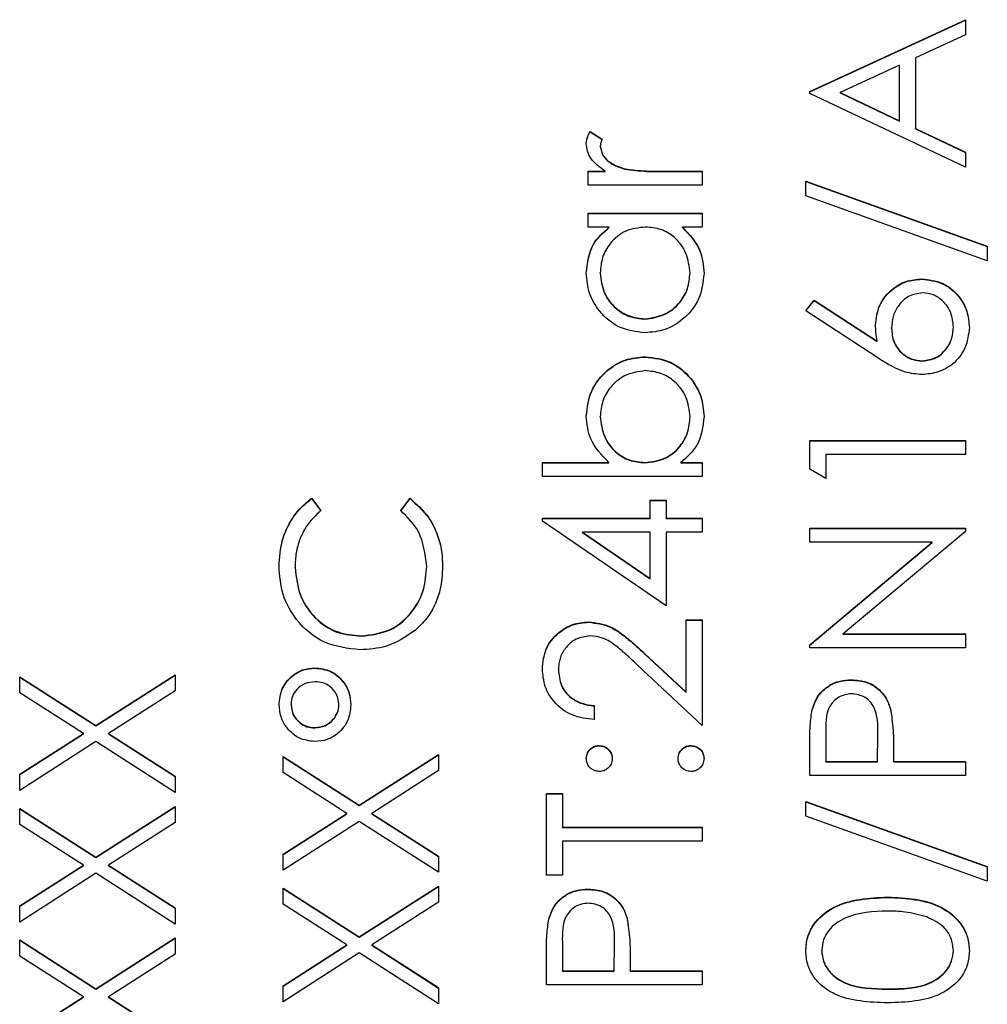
# Model space of a CAD drawing. Header units: millimetres. Extents: x 412 to 1169, y 39 to 918.
# Tile 13 of 32: x 705 to 713, y 439 to 447. Entities that reach past the tile are written whole.
import ezdxf

# ---------------------------------------------------------------- set-up
doc = ezdxf.new("R2010")
doc.units = ezdxf.units.MM

msp = doc.modelspace()

# ---------------------------------------------------------------- linework, layer by layer
at = {"color": 7, "linetype": 'Continuous', "lineweight": 25}
for p, q in [((711.5363, 446.4717), (712.8363, 447.0715)), ((711.5363, 446.4688), (712.8363, 447.0685)), ((712.8363, 447.0715), (712.8363, 446.9447)), ((712.8363, 446.9447), (712.4197, 446.7526)), ((712.4197, 446.7526), (712.4197, 446.1635)), ((712.2863, 446.6912), (711.7897, 446.4621)), ((712.2863, 446.2268), (712.2863, 446.6912)), ((711.5363, 446.4551), (711.5363, 446.4717)), ((712.8363, 445.8387), (711.5363, 446.4551)), ((711.7897, 446.4591), (711.7897, 446.4621)), ((711.7897, 446.4621), (712.2863, 446.2268)), ((711.7897, 446.4591), (712.2863, 446.2238)), ((712.2863, 446.2238), (712.2863, 446.2268)), ((709.7022, 446.1385), (709.8033, 446.0745)), ((709.7022, 446.1356), (709.7022, 446.1385)), ((709.7022, 446.1356), (709.8033, 446.0715)), ((712.4197, 446.1635), (712.8363, 445.966)), ((712.4197, 446.1606), (712.4197, 446.1635)), ((712.4197, 446.1606), (712.8363, 445.963)), ((709.7863, 446.0119), (709.7863, 446.0149)), ((712.8363, 445.966), (712.8363, 445.8387)), ((709.6863, 445.8054), (709.8262, 445.8054)), ((709.6863, 445.6887), (709.6863, 445.8054)), ((709.6863, 445.8024), (709.8262, 445.8024)), ((709.8262, 445.8024), (709.8262, 445.8054)), ((709.991, 445.8232), (709.991, 445.8262)), ((710.3171, 445.8054), (710.6363, 445.8054)), ((710.3171, 445.8024), (710.3171, 445.8054)), ((710.3171, 445.8024), (710.6363, 445.8024)), ((710.6363, 445.8054), (710.6363, 445.6887)), ((710.6363, 445.6887), (709.6863, 445.6887)), ((711.503, 445.7221), (713.0197, 445.1785)), ((711.503, 445.5992), (711.503, 445.7221)), ((711.503, 445.7191), (713.0197, 445.1756)), ((713.0197, 445.0557), (711.503, 445.5992)), ((709.6863, 445.4555), (710.6363, 445.4555)), ((709.6863, 445.3389), (709.6863, 445.4555)), ((709.6863, 445.4525), (710.6363, 445.4525)), ((710.6363, 445.4555), (710.6363, 445.3389)), ((709.8621, 445.3389), (709.6863, 445.3389)), ((709.8621, 445.3359), (709.8621, 445.3389)), ((710.6363, 445.3389), (710.472, 445.3389)), ((710.472, 445.3359), (710.472, 445.3389)), ((713.0197, 445.1785), (713.0197, 445.0557)), ((709.7863, 444.9533), (709.7863, 444.9562)), ((710.5363, 444.9522), (710.5363, 444.9552)), ((712.4715, 444.9028), (712.4715, 444.9057)), ((711.503, 444.6392), (711.5736, 444.729)), ((711.5045, 444.6382), (711.5736, 444.726)), ((711.5736, 444.729), (712.0988, 444.3857)), ((711.5736, 444.726), (711.5736, 444.729)), ((711.5736, 444.726), (712.0988, 444.3827)), ((712.0962, 444.2513), (711.503, 444.6392)), ((710.16, 444.5696), (710.16, 444.5726)), ((712.2197, 444.4928), (712.2197, 444.4958)), ((712.7363, 444.503), (712.7363, 444.5059)), ((712.0988, 444.3827), (712.0988, 444.3857)), ((710.1632, 444.2531), (710.1632, 444.256)), ((712.4785, 444.2197), (712.4785, 444.2227)), ((709.7863, 443.7546), (709.7863, 443.7576)), ((710.5363, 443.7528), (710.5363, 443.7557)), ((711.5363, 443.5563), (712.8363, 443.5563)), ((711.5363, 443.3161), (711.5363, 443.5563)), ((711.5363, 443.5534), (712.8363, 443.5534)), ((712.8363, 443.5563), (712.8363, 443.4397)), ((709.303, 443.3731), (709.8587, 443.3731)), ((709.303, 443.2565), (709.303, 443.3731)), ((709.8587, 443.3701), (709.8587, 443.3731)), ((710.1595, 443.3701), (710.1595, 443.3731)), ((710.4605, 443.3731), (710.6363, 443.3731)), ((710.4605, 443.3701), (710.4605, 443.3731)), ((710.6363, 443.3731), (710.6363, 443.2565)), ((711.6697, 443.4397), (711.6697, 443.2398)), ((712.8363, 443.4397), (711.6697, 443.4397)), ((709.303, 443.3701), (709.8587, 443.3701)), ((710.4605, 443.3701), (710.6363, 443.3701)), ((711.6697, 443.2398), (711.5363, 443.3161)), ((710.6363, 443.2565), (709.303, 443.2565)), ((707.3749, 443.0732), (707.453, 442.9712)), ((707.3749, 443.0703), (707.3749, 443.0732)), ((707.3749, 443.0703), (707.453, 442.9682)), ((708.1197, 442.9712), (708.197, 443.0732)), ((708.1197, 442.9682), (708.197, 443.0703)), ((708.197, 443.0703), (708.197, 443.0732)), ((710.203, 443.0566), (710.3363, 443.0566)), ((710.203, 442.9066), (710.203, 443.0566)), ((710.203, 443.0536), (710.3363, 443.0536)), ((710.3363, 443.0566), (710.3363, 442.9066)), ((709.303, 442.9066), (710.203, 442.9066)), ((709.303, 442.8829), (709.303, 442.9066)), ((709.303, 442.9037), (710.203, 442.9037)), ((710.3363, 442.1736), (709.303, 442.8829)), ((710.203, 442.9037), (710.203, 442.9066)), ((710.3363, 442.9066), (710.6363, 442.9066)), ((710.3363, 442.9037), (710.3363, 442.9066)), ((710.3363, 442.9037), (710.6363, 442.9037)), ((710.6363, 442.9066), (710.6363, 442.79)), ((711.5363, 442.8233), (712.8363, 442.8233)), ((711.5363, 442.7067), (711.5363, 442.8233)), ((711.5363, 442.8204), (712.8363, 442.8204)), ((712.8363, 442.7968), (711.8155, 441.9404)), ((712.8363, 442.8233), (712.8363, 442.7968)), ((709.6384, 442.787), (709.6384, 442.79)), ((709.6384, 442.79), (710.203, 442.4027)), ((710.203, 442.79), (709.6384, 442.79)), ((709.6384, 442.787), (710.203, 442.3997)), ((710.203, 442.4027), (710.203, 442.79)), ((710.3363, 442.79), (710.3363, 442.1736)), ((710.6363, 442.79), (710.3363, 442.79)), ((712.5595, 442.7067), (711.5363, 442.7067)), ((711.5363, 441.8482), (712.5595, 442.7067)), ((711.5363, 441.8453), (712.5595, 442.7037)), ((712.5595, 442.7037), (712.5595, 442.7067)), ((707.2363, 442.496), (707.2363, 442.499)), ((708.3363, 442.5041), (708.3363, 442.5071)), ((710.203, 442.3997), (710.203, 442.4027)), ((710.503, 442.057), (710.6363, 442.057)), ((710.503, 441.4523), (710.503, 442.057)), ((710.6363, 442.057), (710.6363, 441.1741)), ((709.6895, 442.0374), (709.6895, 442.0403)), ((710.503, 442.054), (710.6363, 442.054)), ((707.7876, 441.9208), (707.7876, 441.9237)), ((711.8155, 441.9404), (712.8363, 441.9404)), ((711.8155, 441.9374), (711.8155, 441.9404)), ((711.8155, 441.9374), (712.8363, 441.9374)), ((712.8363, 441.9404), (712.8363, 441.8238)), ((711.5363, 441.8238), (711.5363, 441.8482)), ((712.8363, 441.8238), (711.5363, 441.8238)), ((710.1559, 441.7774), (710.503, 441.4523)), ((710.1559, 441.7745), (710.1559, 441.7774)), ((710.1559, 441.7745), (710.503, 441.4494)), ((707.403, 441.6542), (707.403, 441.6572)), ((710.6363, 441.1741), (710.0983, 441.678)), ((704.9363, 441.5822), (705.5733, 441.1748)), ((704.9363, 441.4476), (704.9363, 441.5822)), ((704.9363, 441.5792), (705.5733, 441.1719)), ((705.5733, 441.1748), (706.2363, 441.5989)), ((705.5733, 441.1719), (706.2363, 441.5959)), ((706.2363, 441.5989), (706.2363, 441.4643)), ((709.4363, 441.6389), (709.4363, 441.6418)), ((711.885, 441.5543), (711.885, 441.5572)), ((705.4681, 441.1074), (704.9363, 441.4476)), ((706.2363, 441.4643), (705.6785, 441.1074)), ((710.503, 441.4494), (710.503, 441.4523)), ((707.203, 441.3486), (707.203, 441.3516)), ((707.603, 441.3478), (707.603, 441.3508)), ((709.7363, 441.3407), (709.7363, 441.224)), ((711.5559, 441.3054), (711.5559, 441.3084)), ((712.215, 441.295), (712.215, 441.298)), ((705.5733, 441.1719), (705.5733, 441.1748)), ((707.403, 441.1544), (707.403, 441.1574)), ((704.9363, 440.7672), (705.4681, 441.1074)), ((704.9363, 440.7642), (705.4681, 441.1045)), ((705.4681, 441.1045), (705.4681, 441.1074)), ((705.6785, 441.1074), (706.2363, 440.7505)), ((705.6785, 441.1045), (705.6785, 441.1074)), ((705.6785, 441.1045), (706.2363, 440.7476)), ((711.6697, 441.1118), (711.6697, 440.8742)), ((712.103, 440.8742), (712.1059, 441.1017)), ((712.103, 440.8712), (712.1059, 441.0987)), ((712.1059, 441.1031), (712.1059, 441.1069)), ((712.1059, 441.0987), (712.1059, 441.1017)), ((705.5733, 441.0403), (704.9363, 440.6326)), ((706.2363, 440.616), (705.5733, 441.0403)), ((709.778, 441.0045), (709.778, 441.0075)), ((710.5447, 441.0045), (710.5447, 441.0075)), ((711.5363, 440.7576), (711.5363, 441.0124)), ((707.1363, 440.9158), (707.7733, 440.5085)), ((707.1363, 440.7813), (707.1363, 440.9158)), ((707.1363, 440.9129), (707.7733, 440.5055)), ((707.7733, 440.5085), (708.4363, 440.9325)), ((707.7733, 440.5055), (708.4363, 440.9295)), ((708.4363, 440.9325), (708.4363, 440.7979)), ((712.2363, 440.9671), (712.2363, 440.8742)), ((711.6697, 440.8742), (712.103, 440.8742)), ((711.6697, 440.8712), (711.6697, 440.8742)), ((711.6697, 440.8712), (712.103, 440.8712)), ((712.103, 440.8712), (712.103, 440.8742)), ((712.2363, 440.8742), (712.8363, 440.8742)), ((712.2363, 440.8712), (712.2363, 440.8742)), ((712.2363, 440.8712), (712.8363, 440.8712)), ((712.8363, 440.8742), (712.8363, 440.7576)), ((704.9363, 440.6326), (704.9363, 440.7672)), ((706.2363, 440.7505), (706.2363, 440.616)), ((707.6681, 440.441), (707.1363, 440.7813)), ((708.4363, 440.7979), (707.8785, 440.441)), ((712.8363, 440.7576), (711.5363, 440.7576)), ((709.3363, 440.6076), (709.4697, 440.6076)), ((709.3363, 439.9246), (709.3363, 440.6076)), ((709.3363, 440.6047), (709.4697, 440.6047)), ((709.4697, 440.6076), (709.4697, 440.3244)), ((705.5733, 440.0753), (706.2363, 440.4994)), ((705.5733, 440.0724), (706.2363, 440.4964)), ((706.2363, 440.4994), (706.2363, 440.3648)), ((707.7733, 440.5055), (707.7733, 440.5085)), ((711.503, 440.541), (713.0197, 439.9975)), ((711.503, 440.4181), (711.503, 440.541)), ((711.503, 440.538), (713.0197, 439.9945)), ((704.9363, 440.4827), (705.5733, 440.0753)), ((704.9363, 440.3481), (704.9363, 440.4827)), ((704.9363, 440.4797), (705.5733, 440.0724)), ((707.1363, 440.1008), (707.6681, 440.441)), ((707.1363, 440.0979), (707.6681, 440.4381)), ((707.6681, 440.4381), (707.6681, 440.441)), ((707.8785, 440.441), (708.4363, 440.0842)), ((707.8785, 440.4381), (707.8785, 440.441)), ((707.8785, 440.4381), (708.4363, 440.0812)), ((713.0197, 439.8746), (711.503, 440.4181)), ((705.4681, 440.0079), (704.9363, 440.3481)), ((706.2363, 440.3648), (705.6785, 440.0079)), ((707.7733, 440.3739), (707.1363, 439.9663)), ((708.4363, 439.9496), (707.7733, 440.3739)), ((709.4697, 440.3244), (710.6363, 440.3244)), ((709.4697, 440.3215), (709.4697, 440.3244)), ((709.4697, 440.3215), (710.6363, 440.3215)), ((710.6363, 440.3244), (710.6363, 440.2078)), ((710.6363, 440.2078), (709.4697, 440.2078)), ((709.4697, 440.2078), (709.4697, 439.9246)), ((707.1363, 439.9663), (707.1363, 440.1008)), ((708.4363, 440.0842), (708.4363, 439.9496)), ((704.9363, 439.6677), (705.4681, 440.0079)), ((704.9363, 439.6647), (705.4681, 440.0049)), ((705.4681, 440.0049), (705.4681, 440.0079)), ((705.5733, 440.0724), (705.5733, 440.0753)), ((705.6785, 440.0079), (706.2363, 439.651)), ((705.6785, 440.0049), (705.6785, 440.0079)), ((705.6785, 440.0049), (706.2363, 439.6481)), ((705.5733, 439.9407), (704.9363, 439.5331)), ((706.2363, 439.5165), (705.5733, 439.9407)), ((709.4697, 439.9246), (709.3363, 439.9246)), ((713.0197, 439.9975), (713.0197, 439.8746)), ((707.1363, 439.8163), (707.7733, 439.409)), ((707.1363, 439.6817), (707.1363, 439.8163)), ((707.1363, 439.8134), (707.7733, 439.406)), ((707.7733, 439.409), (708.4363, 439.833)), ((707.7733, 439.406), (708.4363, 439.83)), ((708.4363, 439.833), (708.4363, 439.6984)), ((709.685, 439.805), (709.685, 439.808)), ((707.6681, 439.3415), (707.1363, 439.6817)), ((708.4363, 439.6984), (707.8785, 439.3415)), ((712.1868, 439.7384), (712.1868, 439.7414)), ((704.9363, 439.5331), (704.9363, 439.6677)), ((706.2363, 439.651), (706.2363, 439.5165)), ((709.3559, 439.5562), (709.3559, 439.5591)), ((710.015, 439.5458), (710.015, 439.5487)), ((704.9363, 439.3832), (705.5733, 438.9758)), ((704.9363, 439.2486), (704.9363, 439.3832)), ((704.9363, 439.3802), (705.5733, 438.9728)), ((705.5733, 438.9758), (706.2363, 439.3998)), ((705.5733, 438.9728), (706.2363, 439.3969)), ((706.2363, 439.3998), (706.2363, 439.2653)), ((707.1363, 439.0013), (707.6681, 439.3415)), ((707.6681, 439.3386), (707.6681, 439.3415)), ((707.7733, 439.406), (707.7733, 439.409)), ((707.8785, 439.3415), (708.4363, 438.9847)), ((707.8785, 439.3386), (707.8785, 439.3415)), ((709.4697, 439.3626), (709.4697, 439.125)), ((709.903, 439.125), (709.9059, 439.3525)), ((709.903, 439.122), (709.9059, 439.3495)), ((709.9059, 439.3539), (709.9059, 439.3576)), ((709.9059, 439.3495), (709.9059, 439.3525)), ((706.2363, 439.2653), (705.6785, 438.9084)), ((707.1363, 438.9984), (707.6681, 439.3386)), ((707.7733, 439.2744), (707.1363, 438.8667)), ((708.4363, 438.8501), (707.7733, 439.2744)), ((707.8785, 439.3386), (708.4363, 438.9817)), ((709.3363, 439.0083), (709.3363, 439.2632)), ((711.6363, 439.2938), (711.6363, 439.2968)), ((712.7363, 439.2938), (712.7363, 439.2968)), ((705.4681, 438.9084), (704.9363, 439.2486)), ((710.0363, 439.2179), (710.0363, 439.125)), ((709.4697, 439.122), (709.4697, 439.125)), ((709.4697, 439.125), (709.903, 439.125)), ((709.4697, 439.122), (709.903, 439.122)), ((709.903, 439.122), (709.903, 439.125)), ((710.0363, 439.125), (710.6363, 439.125)), ((710.0363, 439.122), (710.0363, 439.125)), ((710.0363, 439.122), (710.6363, 439.122)), ((710.6363, 439.125), (710.6363, 439.0083)), ((705.5733, 438.9728), (705.5733, 438.9758)), ((707.1363, 438.8667), (707.1363, 439.0013)), ((708.4363, 438.9847), (708.4363, 438.8501)), ((710.6363, 439.0083), (709.3363, 439.0083)), ((712.1863, 438.9721), (712.1863, 438.975)), ((704.9363, 438.5682), (705.4681, 438.9084)), ((704.9363, 438.5652), (705.4681, 438.9054)), ((705.4681, 438.9054), (705.4681, 438.9084)), ((705.6785, 438.9084), (706.2363, 438.5515)), ((705.6785, 438.9054), (705.6785, 438.9084)), ((705.6785, 438.9054), (706.2363, 438.5485))]:
    msp.add_line(p, q, dxfattribs=at)
for points, knots in [([(709.6697, 446.037), (709.6721, 446.0572), (709.6764, 446.0932), (709.6943, 446.1247), (709.7022, 446.1385)], [0, 0, 0, 0, 0.559243, 1, 1, 1, 1]), ([(709.6697, 446.0341), (709.6721, 446.0542), (709.6764, 446.0903), (709.6943, 446.1217), (709.7022, 446.1356)], [0, 0, 0, 0, 0.559243, 1, 1, 1, 1]), ([(709.8262, 445.8054), (709.7816, 445.838), (709.7193, 445.8835), (709.6754, 445.9727), (709.6716, 446.0156), (709.6697, 446.037)], [0, 0, 0, 0, 0.558788, 0.779481, 1, 1, 1, 1]), ([(709.8033, 446.0745), (709.7983, 446.0638), (709.7895, 446.0448), (709.7873, 446.024), (709.7863, 446.0149)], [0, 0, 0, 0, 0.560396, 1, 1, 1, 1]), ([(709.7863, 446.0149), (709.7923, 445.9874), (709.8043, 445.9323), (709.8808, 445.8616), (709.9492, 445.8396), (709.991, 445.8262)], [0, 0, 0, 0, 0.278336, 0.558768, 1, 1, 1, 1]), ([(709.7863, 446.0119), (709.7923, 445.9845), (709.8043, 445.9293), (709.8808, 445.8586), (709.9492, 445.8366), (709.991, 445.8232)], [0, 0, 0, 0, 0.2783358, 0.5587681, 1, 1, 1, 1]), ([(709.991, 445.8262), (710.0516, 445.8185), (710.1599, 445.8048), (710.269, 445.8052), (710.3171, 445.8054)], [0, 0, 0, 0, 0.559636, 1, 1, 1, 1]), ([(709.991, 445.8232), (710.0516, 445.8155), (710.1599, 445.8018), (710.269, 445.8022), (710.3171, 445.8024)], [0, 0, 0, 0, 0.559636, 1, 1, 1, 1]), ([(709.6697, 444.9547), (709.6794, 445.0404), (709.6967, 445.1937), (709.8115, 445.2945), (709.8621, 445.3389)], [0, 0, 0, 0, 0.5590621, 1, 1, 1, 1]), ([(709.6697, 444.9517), (709.6794, 445.0374), (709.6967, 445.1907), (709.8115, 445.2915), (709.8621, 445.3359)], [0, 0, 0, 0, 0.559062, 1, 1, 1, 1]), ([(710.1634, 445.3389), (710.1071, 445.3327), (709.9944, 445.3202), (709.8705, 445.2152), (709.7968, 445.0888), (709.7898, 445.0004), (709.7863, 444.9562)], [0, 0, 0, 0, 0.27966, 0.55921, 0.779487, 1, 1, 1, 1]), ([(710.5363, 444.9552), (710.5296, 445.0109), (710.5162, 445.1222), (710.4209, 445.2519), (710.2952, 445.3274), (710.2073, 445.3351), (710.1634, 445.3389)], [0, 0, 0, 0, 0.279822, 0.559387, 0.779603, 1, 1, 1, 1]), ([(710.472, 445.3389), (710.5305, 445.2774), (710.6351, 445.1673), (710.6475, 445.0172), (710.653, 444.951)], [0, 0, 0, 0, 0.5587633, 1, 1, 1, 1]), ([(710.472, 445.3359), (710.5305, 445.2744), (710.6351, 445.1643), (710.6475, 445.0143), (710.653, 444.9481)], [0, 0, 0, 0, 0.5587633, 1, 1, 1, 1]), ([(710.1587, 444.4559), (710.0859, 444.465), (709.9402, 444.483), (709.7818, 444.6206), (709.6843, 444.7831), (709.6746, 444.8975), (709.6697, 444.9547)], [0, 0, 0, 0, 0.279413, 0.559191, 0.779548, 1, 1, 1, 1]), ([(709.7863, 444.9562), (709.7928, 444.9006), (709.8058, 444.7892), (709.9048, 444.6628), (710.029, 444.5868), (710.1164, 444.5773), (710.16, 444.5726)], [0, 0, 0, 0, 0.279767, 0.559291, 0.779719, 1, 1, 1, 1]), ([(709.7863, 444.9533), (709.7928, 444.8976), (709.8058, 444.7863), (709.9048, 444.6598), (710.029, 444.5838), (710.1164, 444.5743), (710.16, 444.5696)], [0, 0, 0, 0, 0.279767, 0.559291, 0.779719, 1, 1, 1, 1]), ([(710.653, 444.951), (710.6445, 444.8781), (710.6274, 444.7321), (710.493, 444.5705), (710.3309, 444.4707), (710.2161, 444.4609), (710.1587, 444.4559)], [0, 0, 0, 0, 0.2795734, 0.559333, 0.7795891, 1, 1, 1, 1]), ([(710.16, 444.5726), (710.2155, 444.5804), (710.3265, 444.5962), (710.4504, 444.6984), (710.5235, 444.8241), (710.5321, 444.9115), (710.5363, 444.9552)], [0, 0, 0, 0, 0.279429, 0.559146, 0.77957, 1, 1, 1, 1]), ([(710.16, 444.5696), (710.2155, 444.5775), (710.3265, 444.5932), (710.4504, 444.6955), (710.5235, 444.8211), (710.5321, 444.9085), (710.5363, 444.9522)], [0, 0, 0, 0, 0.279429, 0.559146, 0.77957, 1, 1, 1, 1]), ([(712.0863, 444.5202), (712.0928, 444.5772), (712.1058, 444.691), (712.2101, 444.8177), (712.3372, 444.8945), (712.4267, 444.902), (712.4715, 444.9057)], [0, 0, 0, 0, 0.279638, 0.559326, 0.779527, 1, 1, 1, 1]), ([(712.0863, 444.5173), (712.0928, 444.5742), (712.1058, 444.6881), (712.2101, 444.8148), (712.3372, 444.8915), (712.4267, 444.899), (712.4715, 444.9028)], [0, 0, 0, 0, 0.279638, 0.559326, 0.779527, 1, 1, 1, 1]), ([(712.4715, 444.9057), (712.531, 444.899), (712.65, 444.8856), (712.7817, 444.7747), (712.8565, 444.6394), (712.8653, 444.5462), (712.8697, 444.4997)], [0, 0, 0, 0, 0.279631, 0.55896, 0.779478, 1, 1, 1, 1]), ([(712.4715, 444.9028), (712.531, 444.8961), (712.65, 444.8826), (712.7817, 444.7717), (712.8565, 444.6364), (712.8653, 444.5433), (712.8697, 444.4967)], [0, 0, 0, 0, 0.279631, 0.55896, 0.779478, 1, 1, 1, 1]), ([(712.4785, 444.7891), (712.4378, 444.7831), (712.3561, 444.7711), (712.2739, 444.6859), (712.2264, 444.5918), (712.2219, 444.5278), (712.2197, 444.4958)], [0, 0, 0, 0, 0.278754, 0.558605, 0.779147, 1, 1, 1, 1]), ([(712.7363, 444.5059), (712.7323, 444.5458), (712.7243, 444.6256), (712.6577, 444.7182), (712.5727, 444.7793), (712.5099, 444.7858), (712.4785, 444.7891)], [0, 0, 0, 0, 0.280018, 0.559853, 0.779987, 1, 1, 1, 1]), ([(712.0988, 444.3857), (712.0949, 444.4106), (712.0879, 444.4553), (712.0868, 444.5004), (712.0863, 444.5202)], [0, 0, 0, 0, 0.55991, 1, 1, 1, 1]), ([(712.2197, 444.4958), (712.223, 444.4562), (712.2298, 444.3771), (712.2983, 444.2863), (712.3855, 444.2312), (712.4475, 444.2256), (712.4785, 444.2227)], [0, 0, 0, 0, 0.280127, 0.559515, 0.779719, 1, 1, 1, 1]), ([(712.2197, 444.4928), (712.223, 444.4532), (712.2298, 444.3741), (712.2983, 444.2834), (712.3855, 444.2283), (712.4475, 444.2226), (712.4785, 444.2197)], [0, 0, 0, 0, 0.280127, 0.559515, 0.779719, 1, 1, 1, 1]), ([(712.8697, 444.4997), (712.8627, 444.4415), (712.8487, 444.3253), (712.7431, 444.1941), (712.6107, 444.1196), (712.5195, 444.1106), (712.4738, 444.1061)], [0, 0, 0, 0, 0.27967, 0.559085, 0.779558, 1, 1, 1, 1]), ([(712.4785, 444.2227), (712.5184, 444.2283), (712.5984, 444.2395), (712.6809, 444.3206), (712.7292, 444.4119), (712.7339, 444.4746), (712.7363, 444.5059)], [0, 0, 0, 0, 0.279059, 0.5588204, 0.7793034, 1, 1, 1, 1]), ([(712.4785, 444.2197), (712.5184, 444.2253), (712.5984, 444.2365), (712.6809, 444.3176), (712.7292, 444.4089), (712.7339, 444.4716), (712.7363, 444.503)], [0, 0, 0, 0, 0.279059, 0.5588204, 0.7793034, 1, 1, 1, 1]), ([(709.6697, 443.7604), (709.6781, 443.8334), (709.6951, 443.9794), (709.8294, 444.1407), (709.991, 444.2413), (710.1058, 444.2511), (710.1632, 444.256)], [0, 0, 0, 0, 0.2795765, 0.5593339, 0.7796045, 1, 1, 1, 1]), ([(709.6697, 443.7575), (709.6781, 443.8304), (709.6951, 443.9764), (709.8294, 444.1378), (709.991, 444.2383), (710.1058, 444.2481), (710.1632, 444.2531)], [0, 0, 0, 0, 0.2795765, 0.5593339, 0.7796045, 1, 1, 1, 1]), ([(710.1632, 444.256), (710.2361, 444.2471), (710.3821, 444.2292), (710.5407, 444.0913), (710.6384, 443.9287), (710.6481, 443.8141), (710.653, 443.7568)], [0, 0, 0, 0, 0.279433, 0.559216, 0.779559, 1, 1, 1, 1]), ([(710.1632, 444.2531), (710.2361, 444.2441), (710.3821, 444.2262), (710.5407, 444.0884), (710.6384, 443.9257), (710.6481, 443.8111), (710.653, 443.7538)], [0, 0, 0, 0, 0.279433, 0.559216, 0.779559, 1, 1, 1, 1]), ([(712.4738, 444.1061), (712.4274, 444.1107), (712.3507, 444.1183), (712.2516, 444.1595), (712.1722, 444.2024), (712.1215, 444.235), (712.0962, 444.2513)], [0, 0, 0, 0, 0.3393742, 0.5594856, 0.7797313, 1, 1, 1, 1]), ([(710.1632, 444.1394), (710.1078, 444.1315), (709.9969, 444.1157), (709.8727, 444.0141), (709.7992, 443.8886), (709.7906, 443.8012), (709.7863, 443.7576)], [0, 0, 0, 0, 0.279403, 0.559104, 0.779552, 1, 1, 1, 1]), ([(710.5363, 443.7557), (710.5299, 443.8114), (710.5169, 443.9226), (710.418, 444.049), (710.2941, 444.1252), (710.2068, 444.1347), (710.1632, 444.1394)], [0, 0, 0, 0, 0.279756, 0.559279, 0.779725, 1, 1, 1, 1]), ([(709.8587, 443.3731), (709.7986, 443.434), (709.691, 443.5429), (709.6762, 443.6939), (709.6697, 443.7604)], [0, 0, 0, 0, 0.5592939, 1, 1, 1, 1]), ([(709.7863, 443.7576), (709.7932, 443.7019), (709.8069, 443.5905), (709.9019, 443.4605), (710.0276, 443.3846), (710.1155, 443.3769), (710.1595, 443.3731)], [0, 0, 0, 0, 0.279786, 0.559477, 0.779627, 1, 1, 1, 1]), ([(709.7863, 443.7546), (709.7932, 443.6989), (709.8069, 443.5876), (709.9019, 443.4575), (710.0276, 443.3816), (710.1155, 443.3739), (710.1595, 443.3701)], [0, 0, 0, 0, 0.279786, 0.559477, 0.779627, 1, 1, 1, 1]), ([(710.1595, 443.3731), (710.2158, 443.3793), (710.3284, 443.3918), (710.4527, 443.4964), (710.5257, 443.6233), (710.5328, 443.7116), (710.5363, 443.7557)], [0, 0, 0, 0, 0.279639, 0.559192, 0.779512, 1, 1, 1, 1]), ([(710.1595, 443.3701), (710.2158, 443.3764), (710.3284, 443.3889), (710.4527, 443.4935), (710.5257, 443.6203), (710.5328, 443.7086), (710.5363, 443.7528)], [0, 0, 0, 0, 0.279639, 0.559192, 0.779512, 1, 1, 1, 1]), ([(710.653, 443.7568), (710.6431, 443.6713), (710.6254, 443.5183), (710.511, 443.4175), (710.4605, 443.3731)], [0, 0, 0, 0, 0.558922, 1, 1, 1, 1]), ([(707.103, 442.5063), (707.108, 442.5806), (707.1163, 442.703), (707.1835, 442.8604), (707.2637, 442.9814), (707.3378, 443.0426), (707.3749, 443.0732)], [0, 0, 0, 0, 0.33969, 0.55984, 0.77993, 1, 1, 1, 1]), ([(707.103, 442.5033), (707.108, 442.5776), (707.1163, 442.7001), (707.1835, 442.8575), (707.2637, 442.9784), (707.3378, 443.0396), (707.3749, 443.0703)], [0, 0, 0, 0, 0.33969, 0.55984, 0.77993, 1, 1, 1, 1]), ([(708.197, 443.0732), (708.2524, 443.0237), (708.3438, 442.942), (708.4221, 442.7897), (708.4633, 442.6514), (708.4675, 442.5557), (708.4697, 442.5078)], [0, 0, 0, 0, 0.339341, 0.559515, 0.77972, 1, 1, 1, 1]), ([(708.197, 443.0703), (708.2524, 443.0207), (708.3438, 442.939), (708.4221, 442.7868), (708.4633, 442.6485), (708.4675, 442.5527), (708.4697, 442.5049)], [0, 0, 0, 0, 0.339341, 0.559515, 0.77972, 1, 1, 1, 1]), ([(707.453, 442.9712), (707.4087, 442.9288), (707.3358, 442.8588), (707.2742, 442.7319), (707.2416, 442.6175), (707.2381, 442.5385), (707.2363, 442.499)], [0, 0, 0, 0, 0.339327, 0.559466, 0.779727, 1, 1, 1, 1]), ([(708.3363, 442.5071), (708.3241, 442.6075), (708.3021, 442.7874), (708.1755, 442.9149), (708.1197, 442.9712)], [0, 0, 0, 0, 0.558772, 1, 1, 1, 1]), ([(707.7788, 441.8071), (707.6769, 441.819), (707.4731, 441.8427), (707.2499, 442.0349), (707.1208, 442.2663), (707.1089, 442.4263), (707.103, 442.5063)], [0, 0, 0, 0, 0.279512, 0.55908, 0.779374, 1, 1, 1, 1]), ([(707.2363, 442.499), (707.2458, 442.416), (707.2648, 442.2501), (707.4059, 442.0566), (707.5915, 441.9415), (707.7222, 441.9296), (707.7876, 441.9237)], [0, 0, 0, 0, 0.2798558, 0.5595188, 0.7796855, 1, 1, 1, 1]), ([(707.2363, 442.496), (707.2458, 442.413), (707.2648, 442.2471), (707.4059, 442.0536), (707.5915, 441.9385), (707.7222, 441.9267), (707.7876, 441.9208)], [0, 0, 0, 0, 0.279856, 0.559519, 0.779686, 1, 1, 1, 1]), ([(707.7876, 441.9237), (707.8717, 441.9336), (708.0399, 441.9535), (708.2212, 442.1163), (708.3225, 442.3093), (708.3317, 442.4411), (708.3363, 442.5071)], [0, 0, 0, 0, 0.279434, 0.558921, 0.779283, 1, 1, 1, 1]), ([(707.7876, 441.9208), (707.8717, 441.9307), (708.0399, 441.9505), (708.2212, 442.1133), (708.3225, 442.3064), (708.3317, 442.4381), (708.3363, 442.5041)], [0, 0, 0, 0, 0.279434, 0.558921, 0.779283, 1, 1, 1, 1]), ([(708.4697, 442.5078), (708.4659, 442.4395), (708.4596, 442.3268), (708.4062, 442.1787), (708.338, 442.0639), (708.2742, 442.0025), (708.2423, 441.9719)], [0, 0, 0, 0, 0.339838, 0.559927, 0.779959, 1, 1, 1, 1]), ([(709.303, 441.6478), (709.3084, 441.7057), (709.3192, 441.8215), (709.4251, 441.9502), (709.5535, 442.0281), (709.6441, 442.0363), (709.6895, 442.0403)], [0, 0, 0, 0, 0.27989, 0.559224, 0.779582, 1, 1, 1, 1]), ([(709.303, 441.6448), (709.3084, 441.7028), (709.3192, 441.8185), (709.4251, 441.9472), (709.5535, 442.0251), (709.6441, 442.0333), (709.6895, 442.0374)], [0, 0, 0, 0, 0.27989, 0.559224, 0.779582, 1, 1, 1, 1]), ([(709.6895, 442.0403), (709.752, 442.0325), (709.8553, 442.0195), (709.9739, 441.9361), (710.0672, 441.8599), (710.1263, 441.8049), (710.1559, 441.7774)], [0, 0, 0, 0, 0.33837, 0.558748, 0.779361, 1, 1, 1, 1]), ([(709.6895, 442.0374), (709.752, 442.0295), (709.8553, 442.0165), (709.9739, 441.9331), (710.0672, 441.8569), (710.1263, 441.802), (710.1559, 441.7745)], [0, 0, 0, 0, 0.33837, 0.558748, 0.779361, 1, 1, 1, 1]), ([(708.2423, 441.9719), (708.1636, 441.9181), (708.0227, 441.822), (707.8534, 441.8117), (707.7788, 441.8071)], [0, 0, 0, 0, 0.559029, 1, 1, 1, 1]), ([(709.6999, 441.9237), (709.6597, 441.9183), (709.5792, 441.9073), (709.4941, 441.828), (709.4436, 441.7366), (709.4387, 441.6734), (709.4363, 441.6418)], [0, 0, 0, 0, 0.279126, 0.558978, 0.77935, 1, 1, 1, 1]), ([(710.0983, 441.678), (710.0587, 441.7155), (709.9935, 441.7772), (709.8979, 441.8567), (709.8059, 441.9132), (709.7352, 441.9202), (709.6999, 441.9237)], [0, 0, 0, 0, 0.340542, 0.56085, 0.780599, 1, 1, 1, 1]), ([(707.103, 441.3508), (707.1081, 441.3955), (707.1182, 441.485), (707.1988, 441.5852), (707.2975, 441.6478), (707.3678, 441.654), (707.403, 441.6572)], [0, 0, 0, 0, 0.279651, 0.559386, 0.779629, 1, 1, 1, 1]), ([(707.103, 441.3478), (707.1081, 441.3926), (707.1182, 441.482), (707.1988, 441.5823), (707.2975, 441.6448), (707.3678, 441.6511), (707.403, 441.6542)], [0, 0, 0, 0, 0.2796507, 0.5593861, 0.7796292, 1, 1, 1, 1]), ([(707.403, 441.6572), (707.448, 441.6518), (707.5381, 441.641), (707.6357, 441.5553), (707.6944, 441.4542), (707.7001, 441.3836), (707.703, 441.3482)], [0, 0, 0, 0, 0.2794515, 0.5591254, 0.7794412, 1, 1, 1, 1]), ([(707.403, 441.6542), (707.448, 441.6488), (707.5381, 441.6381), (707.6357, 441.5524), (707.6944, 441.4512), (707.7001, 441.3806), (707.703, 441.3452)], [0, 0, 0, 0, 0.279451, 0.559125, 0.779441, 1, 1, 1, 1]), ([(709.7363, 441.224), (709.6731, 441.2316), (709.5469, 441.2467), (709.4025, 441.3576), (709.3157, 441.4987), (709.3072, 441.5981), (709.303, 441.6478)], [0, 0, 0, 0, 0.280029, 0.559515, 0.779668, 1, 1, 1, 1]), ([(709.4363, 441.6418), (709.4409, 441.5974), (709.4499, 441.5087), (709.531, 441.4085), (709.6327, 441.3545), (709.7018, 441.3453), (709.7363, 441.3407)], [0, 0, 0, 0, 0.2796987, 0.5588466, 0.7791762, 1, 1, 1, 1]), ([(709.4363, 441.6389), (709.4409, 441.5945), (709.4499, 441.5058), (709.531, 441.4055), (709.6327, 441.3515), (709.7018, 441.3423), (709.7363, 441.3377)], [0, 0, 0, 0, 0.2796987, 0.5588466, 0.7791762, 1, 1, 1, 1]), ([(707.4046, 441.5406), (707.3756, 441.5377), (707.3179, 441.532), (707.2517, 441.4823), (707.2094, 441.4196), (707.2051, 441.3743), (707.203, 441.3516)], [0, 0, 0, 0, 0.279971, 0.559668, 0.779809, 1, 1, 1, 1]), ([(707.603, 441.3508), (707.5992, 441.3794), (707.5917, 441.4366), (707.5365, 441.498), (707.472, 441.5351), (707.427, 441.5387), (707.4046, 441.5406)], [0, 0, 0, 0, 0.27928, 0.559096, 0.779507, 1, 1, 1, 1]), ([(711.5559, 441.3084), (711.5701, 441.3479), (711.5986, 441.4268), (711.6866, 441.5084), (711.7864, 441.5515), (711.8521, 441.5553), (711.885, 441.5572)], [0, 0, 0, 0, 0.2797054, 0.5593809, 0.7795086, 1, 1, 1, 1]), ([(711.5559, 441.3054), (711.5701, 441.3449), (711.5986, 441.4238), (711.6866, 441.5055), (711.7864, 441.5485), (711.8521, 441.5523), (711.885, 441.5543)], [0, 0, 0, 0, 0.2797054, 0.5593809, 0.7795086, 1, 1, 1, 1]), ([(711.885, 441.5572), (711.9279, 441.5541), (712.0135, 441.548), (712.1178, 441.4828), (712.1851, 441.3943), (712.205, 441.3301), (712.215, 441.298)], [0, 0, 0, 0, 0.280099, 0.559324, 0.779458, 1, 1, 1, 1]), ([(711.885, 441.5543), (711.9279, 441.5512), (712.0135, 441.545), (712.1178, 441.4799), (712.1851, 441.3914), (712.205, 441.3271), (712.215, 441.295)], [0, 0, 0, 0, 0.280099, 0.559324, 0.779458, 1, 1, 1, 1]), ([(711.8855, 441.4406), (711.8482, 441.4347), (711.7921, 441.4258), (711.7335, 441.378), (711.6677, 441.2862), (711.6688, 441.1893), (711.6697, 441.1118)], [0, 0, 0, 0, 0.248969, 0.374729, 0.500383, 1, 1, 1, 1]), ([(712.1059, 441.1017), (712.1061, 441.1809), (712.1065, 441.2799), (712.0414, 441.3759), (711.9817, 441.4259), (711.9239, 441.4347), (711.8855, 441.4406)], [0, 0, 0, 0, 0.499721, 0.62535, 0.751083, 1, 1, 1, 1]), ([(707.4004, 441.0408), (707.3557, 441.0466), (707.2661, 441.0583), (707.1703, 441.1449), (707.112, 441.2454), (707.106, 441.3157), (707.103, 441.3508)], [0, 0, 0, 0, 0.279239, 0.559101, 0.779515, 1, 1, 1, 1]), ([(707.203, 441.3516), (707.2067, 441.3226), (707.2141, 441.2645), (707.2693, 441.2014), (707.3345, 441.1632), (707.3802, 441.1593), (707.403, 441.1574)], [0, 0, 0, 0, 0.2793486, 0.5592234, 0.7795938, 1, 1, 1, 1]), ([(707.203, 441.3486), (707.2067, 441.3196), (707.2141, 441.2615), (707.2693, 441.1985), (707.3345, 441.1602), (707.3802, 441.1564), (707.403, 441.1544)], [0, 0, 0, 0, 0.279349, 0.559223, 0.779594, 1, 1, 1, 1]), ([(707.703, 441.3482), (707.698, 441.3031), (707.6881, 441.2129), (707.6069, 441.1117), (707.5067, 441.0498), (707.4358, 441.0438), (707.4004, 441.0408)], [0, 0, 0, 0, 0.2797283, 0.5593806, 0.779608, 1, 1, 1, 1]), ([(707.403, 441.1574), (707.4319, 441.1607), (707.4899, 441.1674), (707.5542, 441.2199), (707.5961, 441.2826), (707.6007, 441.3281), (707.603, 441.3508)], [0, 0, 0, 0, 0.279655, 0.5595, 0.779804, 1, 1, 1, 1]), ([(707.403, 441.1544), (707.4319, 441.1578), (707.4899, 441.1645), (707.5542, 441.2169), (707.5961, 441.2797), (707.6007, 441.3251), (707.603, 441.3478)], [0, 0, 0, 0, 0.279655, 0.5595, 0.779804, 1, 1, 1, 1]), ([(711.5363, 441.0124), (711.5362, 441.068), (711.5358, 441.1671), (711.5497, 441.2652), (711.5559, 441.3084)], [0, 0, 0, 0, 0.560314, 1, 1, 1, 1]), ([(711.5363, 441.0094), (711.5362, 441.065), (711.5358, 441.1641), (711.5497, 441.2623), (711.5559, 441.3054)], [0, 0, 0, 0, 0.560314, 1, 1, 1, 1]), ([(712.215, 441.298), (712.2227, 441.2365), (712.2365, 441.1266), (712.2364, 441.0159), (712.2363, 440.9671)], [0, 0, 0, 0, 0.559694, 1, 1, 1, 1]), ([(712.215, 441.295), (712.2227, 441.2335), (712.2365, 441.1236), (712.2364, 441.0129), (712.2363, 440.9642)], [0, 0, 0, 0, 0.559694, 1, 1, 1, 1]), ([(709.6697, 440.8992), (709.6715, 440.9152), (709.6751, 440.9472), (709.7049, 440.9822), (709.7402, 441.0045), (709.7654, 441.0065), (709.778, 441.0075)], [0, 0, 0, 0, 0.279602, 0.559212, 0.779475, 1, 1, 1, 1]), ([(709.6697, 440.8962), (709.6715, 440.9122), (709.6751, 440.9443), (709.7049, 440.9793), (709.7402, 441.0015), (709.7654, 441.0035), (709.778, 441.0045)], [0, 0, 0, 0, 0.279602, 0.559212, 0.779475, 1, 1, 1, 1]), ([(709.778, 441.0075), (709.794, 441.0057), (709.8261, 441.0021), (709.8612, 440.9723), (709.8832, 440.9369), (709.8853, 440.9118), (709.8863, 440.8992)], [0, 0, 0, 0, 0.279517, 0.559326, 0.779544, 1, 1, 1, 1]), ([(709.778, 441.0045), (709.794, 441.0027), (709.8261, 440.9991), (709.8612, 440.9693), (709.8832, 440.9339), (709.8853, 440.9088), (709.8863, 440.8962)], [0, 0, 0, 0, 0.279517, 0.559326, 0.779544, 1, 1, 1, 1]), ([(710.4363, 440.8992), (710.4381, 440.9152), (710.4418, 440.9472), (710.4716, 440.9822), (710.5069, 441.0045), (710.5321, 441.0065), (710.5447, 441.0075)], [0, 0, 0, 0, 0.279602, 0.559212, 0.779475, 1, 1, 1, 1]), ([(710.4363, 440.8962), (710.4381, 440.9122), (710.4418, 440.9443), (710.4716, 440.9793), (710.5069, 441.0015), (710.5321, 441.0035), (710.5447, 441.0045)], [0, 0, 0, 0, 0.279602, 0.559212, 0.779475, 1, 1, 1, 1]), ([(710.5447, 441.0075), (710.5606, 441.0056), (710.5926, 441.0018), (710.6278, 440.9722), (710.6496, 440.9368), (710.6519, 440.9117), (710.653, 440.8992)], [0, 0, 0, 0, 0.279469, 0.559358, 0.779674, 1, 1, 1, 1]), ([(710.5447, 441.0045), (710.5606, 441.0026), (710.5926, 440.9988), (710.6278, 440.9692), (710.6496, 440.9338), (710.6519, 440.9088), (710.653, 440.8962)], [0, 0, 0, 0, 0.279469, 0.559358, 0.779674, 1, 1, 1, 1]), ([(709.778, 440.7909), (709.7621, 440.7929), (709.7302, 440.7968), (709.6949, 440.8262), (709.6732, 440.8616), (709.6708, 440.8867), (709.6697, 440.8992)], [0, 0, 0, 0, 0.279585, 0.559454, 0.779697, 1, 1, 1, 1]), ([(709.8863, 440.8992), (709.8845, 440.8832), (709.8807, 440.8512), (709.8512, 440.816), (709.8157, 440.7942), (709.7906, 440.792), (709.778, 440.7909)], [0, 0, 0, 0, 0.279647, 0.559299, 0.779615, 1, 1, 1, 1]), ([(710.5447, 440.7909), (710.5287, 440.7928), (710.4967, 440.7966), (710.4613, 440.826), (710.4396, 440.8615), (710.4374, 440.8866), (710.4363, 440.8992)], [0, 0, 0, 0, 0.279576, 0.559284, 0.779552, 1, 1, 1, 1]), ([(710.653, 440.8992), (710.651, 440.8832), (710.6471, 440.8514), (710.6177, 440.8162), (710.5823, 440.7944), (710.5572, 440.7921), (710.5447, 440.7909)], [0, 0, 0, 0, 0.279581, 0.559143, 0.779575, 1, 1, 1, 1]), ([(709.3559, 439.5591), (709.3701, 439.5986), (709.3986, 439.6776), (709.4866, 439.7592), (709.5864, 439.8023), (709.6521, 439.8061), (709.685, 439.808)], [0, 0, 0, 0, 0.279705, 0.559381, 0.779509, 1, 1, 1, 1]), ([(709.3559, 439.5562), (709.3701, 439.5957), (709.3986, 439.6746), (709.4866, 439.7562), (709.5864, 439.7993), (709.6521, 439.8031), (709.685, 439.805)], [0, 0, 0, 0, 0.279705, 0.559381, 0.779509, 1, 1, 1, 1]), ([(709.685, 439.808), (709.7279, 439.8049), (709.8135, 439.7987), (709.9178, 439.7336), (709.9851, 439.6451), (710.005, 439.5809), (710.015, 439.5487)], [0, 0, 0, 0, 0.280099, 0.559324, 0.779458, 1, 1, 1, 1]), ([(709.685, 439.805), (709.7279, 439.8019), (709.8135, 439.7958), (709.9178, 439.7306), (709.9851, 439.6421), (710.005, 439.5779), (710.015, 439.5458)], [0, 0, 0, 0, 0.2800989, 0.5593238, 0.7794579, 1, 1, 1, 1]), ([(709.6855, 439.6914), (709.6482, 439.6855), (709.5921, 439.6766), (709.5335, 439.6288), (709.4677, 439.537), (709.4688, 439.4401), (709.4697, 439.3626)], [0, 0, 0, 0, 0.248969, 0.374729, 0.500383, 1, 1, 1, 1]), ([(709.9059, 439.3525), (709.9061, 439.4316), (709.9065, 439.5307), (709.8414, 439.6266), (709.7817, 439.6766), (709.7239, 439.6855), (709.6855, 439.6914)], [0, 0, 0, 0, 0.4997206, 0.6253498, 0.7510825, 1, 1, 1, 1]), ([(711.503, 439.2929), (711.5061, 439.3311), (711.5122, 439.4076), (711.58, 439.547), (711.7969, 439.7227), (712.0308, 439.7339), (712.1868, 439.7414)], [0, 0, 0, 0, 0.1256, 0.251197, 0.500581, 1, 1, 1, 1]), ([(711.503, 439.2899), (711.5061, 439.3281), (711.5122, 439.4046), (711.58, 439.544), (711.7969, 439.7197), (712.0308, 439.7309), (712.1868, 439.7384)], [0, 0, 0, 0, 0.1256, 0.251197, 0.500581, 1, 1, 1, 1]), ([(712.1868, 439.7414), (712.3429, 439.7341), (712.5768, 439.7232), (712.7923, 439.5466), (712.8604, 439.4075), (712.8666, 439.3311), (712.8697, 439.2929)], [0, 0, 0, 0, 0.499407, 0.748743, 0.874372, 1, 1, 1, 1]), ([(712.1868, 439.7384), (712.3429, 439.7311), (712.5768, 439.7202), (712.7923, 439.5436), (712.8604, 439.4045), (712.8666, 439.3281), (712.8697, 439.2899)], [0, 0, 0, 0, 0.4994065, 0.7487427, 0.8743724, 1, 1, 1, 1]), ([(712.1863, 439.6247), (712.0656, 439.6199), (711.8848, 439.6127), (711.7061, 439.4911), (711.6457, 439.386), (711.6395, 439.3265), (711.6363, 439.2968)], [0, 0, 0, 0, 0.500072, 0.749021, 0.874598, 1, 1, 1, 1]), ([(712.5132, 439.5755), (712.4532, 439.5921), (712.3461, 439.6217), (712.2352, 439.6238), (712.1863, 439.6247)], [0, 0, 0, 0, 0.5595988, 1, 1, 1, 1]), ([(709.3363, 439.2632), (709.3362, 439.3187), (709.3358, 439.4179), (709.3497, 439.516), (709.3559, 439.5591)], [0, 0, 0, 0, 0.560314, 1, 1, 1, 1]), ([(709.3363, 439.2602), (709.3362, 439.3158), (709.3358, 439.4149), (709.3497, 439.513), (709.3559, 439.5562)], [0, 0, 0, 0, 0.560314, 1, 1, 1, 1]), ([(710.015, 439.5487), (710.0227, 439.4872), (710.0365, 439.3774), (710.0364, 439.2666), (710.0363, 439.2179)], [0, 0, 0, 0, 0.559694, 1, 1, 1, 1]), ([(710.015, 439.5458), (710.0227, 439.4843), (710.0365, 439.3744), (710.0364, 439.2637), (710.0363, 439.2149)], [0, 0, 0, 0, 0.559694, 1, 1, 1, 1]), ([(712.7363, 439.2968), (712.7319, 439.3323), (712.723, 439.4033), (712.6488, 439.513), (712.5645, 439.5518), (712.5132, 439.5755)], [0, 0, 0, 0, 0.280257, 0.560781, 1, 1, 1, 1]), ([(712.1868, 438.8584), (712.0316, 438.8634), (711.8373, 438.8697), (711.6421, 438.9908), (711.5645, 439.0752), (711.5123, 439.1789), (711.5061, 439.2549), (711.503, 439.2929)], [0, 0, 0, 0, 0.498702, 0.624177, 0.749467, 0.874745, 1, 1, 1, 1]), ([(711.6363, 439.2968), (711.6393, 439.267), (711.6453, 439.2074), (711.691, 439.1284), (711.7549, 439.0653), (711.9132, 438.9793), (712.065, 438.9769), (712.1863, 438.975)], [0, 0, 0, 0, 0.125139, 0.250418, 0.375519, 0.500847, 1, 1, 1, 1]), ([(711.6363, 439.2938), (711.6393, 439.264), (711.6453, 439.2044), (711.691, 439.1254), (711.7549, 439.0623), (711.9132, 438.9764), (712.065, 438.974), (712.1863, 438.9721)], [0, 0, 0, 0, 0.1251388, 0.2504182, 0.3755189, 0.5008471, 1, 1, 1, 1]), ([(712.1863, 438.975), (712.3079, 438.976), (712.4898, 438.9774), (712.6673, 439.1022), (712.7267, 439.2076), (712.7331, 439.267), (712.7363, 439.2968)], [0, 0, 0, 0, 0.500291, 0.749086, 0.874606, 1, 1, 1, 1]), ([(712.1863, 438.9721), (712.3079, 438.973), (712.4898, 438.9744), (712.6673, 439.0992), (712.7267, 439.2046), (712.7331, 439.2641), (712.7363, 439.2938)], [0, 0, 0, 0, 0.500291, 0.749086, 0.874606, 1, 1, 1, 1]), ([(712.8697, 439.2929), (712.8666, 439.2549), (712.8604, 439.1791), (712.7923, 439.0411), (712.5739, 438.8704), (712.3418, 438.8632), (712.1868, 438.8584)], [0, 0, 0, 0, 0.125551, 0.25109, 0.50025, 1, 1, 1, 1])]:
    msp.add_open_spline(points, degree=3, knots=knots, dxfattribs=at)

doc.saveas('drawing.dxf')
